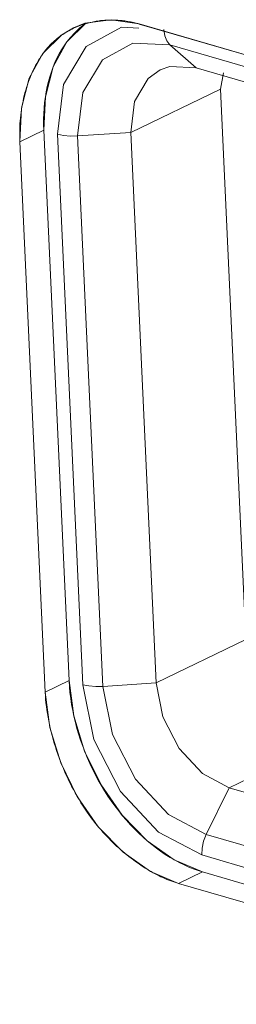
# Model space of a CAD drawing. Header units: millimetres. Extents: x 3925 to 5043, y -86 to 778.
# Tile 79 of 256: x 4529.949 to 4530.54, y 126.742 to 129.426. Entities that reach past the tile are written whole.
import ezdxf

# ---------------------------------------------------------------- set-up
doc = ezdxf.new("R2010")
doc.units = ezdxf.units.MM
doc.header["$LTSCALE"] = 46.255
for name, color, linetype in [('H30K-IO-LABEDXF_CONTINUOUS_LINE', 7, 'CONTINUOUS'), ('H30K-REAR-CODXF_CONTINUOUS_LINE', 7, 'CONTINUOUS'), ('LABEL-IO-H30DXF_CONTINUOUS_LINE', 7, 'CONTINUOUS')]:
    doc.layers.add(name, color=color, linetype=linetype)

msp = doc.modelspace()

# ---------------------------------------------------------------- linework, layer by layer
at = {"layer": 'H30K-IO-LABEDXF_CONTINUOUS_LINE', "color": 7, "linetype": 'Continuous', "lineweight": 0}
for p, q in [((4530.2752, 129.4138), (4533.2301, 128.5543)), ((4530.0188, 127.5925), (4529.9498, 129.0929)), ((4533.7476, 126.0924), (4530.383, 127.071))]:
    msp.add_line(p, q, dxfattribs=at)
for points in [[(4530.1281, 129.4144), (4530.1318, 129.4155), (4530.1355, 129.4165), (4530.1393, 129.4175), (4530.1431, 129.4184), (4530.1469, 129.4192), (4530.1507, 129.42), (4530.1546, 129.4207), (4530.1584, 129.4214), (4530.1623, 129.422), (4530.1662, 129.4225), (4530.1701, 129.423), (4530.1741, 129.4234), (4530.178, 129.4238), (4530.182, 129.4241), (4530.186, 129.4243), (4530.19, 129.4245)], [(4530.19, 129.4245), (4530.1919, 129.4246), (4530.1938, 129.4246), (4530.1957, 129.4247), (4530.1977, 129.4247), (4530.1996, 129.4247), (4530.2015, 129.4247), (4530.2035, 129.4247), (4530.2054, 129.4246)], [(4530.2054, 129.4246), (4530.2093, 129.4245), (4530.2131, 129.4243), (4530.217, 129.4241), (4530.2209, 129.4238), (4530.2247, 129.4235), (4530.2286, 129.4231), (4530.2325, 129.4226), (4530.2364, 129.4221), (4530.2402, 129.4215), (4530.2441, 129.4209), (4530.248, 129.4202), (4530.2519, 129.4195), (4530.2558, 129.4187), (4530.2597, 129.4178), (4530.2636, 129.4169), (4530.2675, 129.4159), (4530.2713, 129.4149), (4530.2752, 129.4138)], [(4530.0371, 129.3613), (4530.0405, 129.3647), (4530.0441, 129.368), (4530.0477, 129.3711), (4530.0514, 129.3742), (4530.0552, 129.3772), (4530.059, 129.3801), (4530.0629, 129.383), (4530.0669, 129.3857), (4530.0709, 129.3883), (4530.075, 129.3909), (4530.0791, 129.3934), (4530.0833, 129.3957), (4530.0876, 129.398), (4530.0919, 129.4002), (4530.0962, 129.4023), (4530.1006, 129.4043), (4530.1051, 129.4062), (4530.1096, 129.4081), (4530.1142, 129.4098), (4530.1188, 129.4114), (4530.1234, 129.413), (4530.1281, 129.4144)], [(4529.996, 129.3066), (4529.998, 129.3101), (4530, 129.3135), (4530.002, 129.3169), (4530.0041, 129.3202), (4530.0062, 129.3235), (4530.0084, 129.3267), (4530.0106, 129.3299), (4530.0128, 129.333), (4530.0151, 129.3361), (4530.0174, 129.3391), (4530.0197, 129.3421), (4530.0221, 129.345), (4530.0245, 129.3479), (4530.027, 129.3507), (4530.0294, 129.3534), (4530.0319, 129.3561), (4530.0345, 129.3588), (4530.0371, 129.3613)], [(4529.9498, 129.0929), (4529.9494, 129.1011), (4529.9493, 129.1092), (4529.9493, 129.1174), (4529.9494, 129.1254), (4529.9497, 129.1335), (4529.9501, 129.1415), (4529.9507, 129.1495), (4529.9514, 129.1574), (4529.9522, 129.1653), (4529.9532, 129.1732), (4529.9543, 129.1809), (4529.9556, 129.1886), (4529.9569, 129.1963), (4529.9584, 129.2039), (4529.9601, 129.2114), (4529.9618, 129.2188), (4529.9637, 129.2262), (4529.9658, 129.2334), (4529.9679, 129.2406), (4529.9702, 129.2477), (4529.9726, 129.2547), (4529.9751, 129.2616), (4529.9777, 129.2684), (4529.9805, 129.275), (4529.9833, 129.2816), (4529.9863, 129.288), (4529.9894, 129.2944), (4529.9926, 129.3006), (4529.996, 129.3066)], [(4530.1335, 127.2653), (4530.1278, 127.2737), (4530.1222, 127.2822), (4530.1166, 127.2909), (4530.1113, 127.2997), (4530.106, 127.3087), (4530.1009, 127.3178), (4530.0958, 127.327), (4530.091, 127.3363), (4530.0862, 127.3457), (4530.0816, 127.3552), (4530.0771, 127.3648), (4530.0728, 127.3745), (4530.0686, 127.3843), (4530.0646, 127.3941), (4530.0607, 127.404), (4530.057, 127.4139), (4530.0534, 127.4239), (4530.05, 127.4339), (4530.0467, 127.4439), (4530.0436, 127.454), (4530.0407, 127.464), (4530.0379, 127.4741), (4530.0353, 127.4842), (4530.0329, 127.4942), (4530.0306, 127.5042), (4530.0286, 127.5142), (4530.0267, 127.5242), (4530.025, 127.5342), (4530.0235, 127.544), (4530.0221, 127.5539), (4530.021, 127.5636), (4530.0201, 127.5733), (4530.0193, 127.5829), (4530.0188, 127.5925)], [(4530.2653, 127.131), (4530.2594, 127.1353), (4530.2536, 127.1397), (4530.2478, 127.1442), (4530.242, 127.1488), (4530.2363, 127.1535), (4530.2306, 127.1583), (4530.225, 127.1631), (4530.2194, 127.1681), (4530.2138, 127.1732), (4530.2083, 127.1784), (4530.2029, 127.1836), (4530.1975, 127.189), (4530.1922, 127.1944), (4530.1869, 127.1999), (4530.1817, 127.2055), (4530.1765, 127.2111), (4530.1714, 127.2169), (4530.1664, 127.2227), (4530.1615, 127.2286), (4530.1566, 127.2345), (4530.1518, 127.2406), (4530.1471, 127.2467), (4530.1425, 127.2528), (4530.138, 127.259), (4530.1335, 127.2653)], [(4530.383, 127.071), (4530.3777, 127.0726), (4530.3724, 127.0744), (4530.3671, 127.0762), (4530.3617, 127.0781), (4530.3564, 127.0802), (4530.351, 127.0824), (4530.3456, 127.0846), (4530.3402, 127.087), (4530.3348, 127.0895), (4530.3295, 127.0921), (4530.3241, 127.0948), (4530.3187, 127.0976), (4530.3133, 127.1005), (4530.3079, 127.1035), (4530.3025, 127.1066), (4530.2972, 127.1098), (4530.2918, 127.1131), (4530.2865, 127.1165), (4530.2811, 127.12), (4530.2758, 127.1236), (4530.2705, 127.1272), (4530.2653, 127.131)]]:
    msp.add_lwpolyline(points, dxfattribs=at)
at = {"layer": 'H30K-REAR-CODXF_CONTINUOUS_LINE', "color": 7, "linetype": 'Continuous', "lineweight": 0}
for p, q in [((4530.2268, 129.4049), (4530.2746, 129.4025)), ((4530.1749, 129.3165), (4530.2582, 129.362)), ((4530.2582, 129.362), (4530.3592, 129.3571)), ((4530.3508, 129.3677), (4530.3592, 129.3571)), ((4530.3592, 129.3571), (4530.4309, 129.2944)), ((4530.3592, 129.3571), (4533.314, 128.4977)), ((4530.3003, 129.2656), (4530.333, 129.2888)), ((4530.333, 129.2888), (4530.3593, 129.2979)), ((4530.3593, 129.2979), (4530.4309, 129.2944)), ((4530.4309, 129.2944), (4533.3857, 128.4349)), ((4530.5055, 129.2806), (4530.4974, 129.2365)), ((4530.0528, 129.1135), (4530.0692, 129.2491)), ((4530.2525, 129.1185), (4530.4974, 129.2365)), ((4530.4974, 129.2365), (4530.5664, 127.7361)), ((4530.1219, 127.613), (4530.0528, 129.1135)), ((4530.0877, 129.1084), (4530.1073, 129.1088)), ((4530.1073, 129.1088), (4530.2525, 129.1185)), ((4530.1763, 127.6083), (4530.1073, 129.1088)), ((4530.3215, 127.618), (4530.2525, 129.1185)), ((4530.3215, 127.618), (4530.5664, 127.7361)), ((4530.1763, 127.6083), (4530.3215, 127.618)), ((4530.1517, 127.4632), (4530.1219, 127.613)), ((4530.1568, 127.608), (4530.1763, 127.6083)), ((4530.2024, 127.4776), (4530.1763, 127.6083)), ((4530.5212, 127.3322), (4530.7661, 127.4502)), ((4530.4583, 127.2047), (4530.5212, 127.3322)), ((4533.8858, 126.3536), (4530.5212, 127.3322)), ((4530.4583, 127.2047), (4530.355, 127.2592)), ((4530.4462, 127.1488), (4530.3284, 127.2107)), ((4530.4511, 127.1866), (4530.4583, 127.2047)), ((4533.8229, 126.226), (4530.4583, 127.2047)), ((4533.8108, 126.1702), (4530.4462, 127.1488))]:
    msp.add_line(p, q, dxfattribs=at)
for points in [[(4530.0692, 129.2491), (4530.1303, 129.3523), (4530.2268, 129.4049)], [(4530.3426, 129.3992), (4530.3451, 129.382), (4530.3508, 129.3677)], [(4530.1073, 129.1088), (4530.1219, 129.2276), (4530.1749, 129.3165)], [(4530.2525, 129.1185), (4530.2628, 129.2027), (4530.3003, 129.2656)], [(4530.0528, 129.1135), (4530.0692, 129.11), (4530.0877, 129.1084)], [(4530.3844, 127.4387), (4530.34, 127.5255), (4530.3215, 127.618)], [(4530.1219, 127.613), (4530.1382, 127.6096), (4530.1568, 127.608)], [(4530.3284, 127.2107), (4530.2242, 127.3214), (4530.1517, 127.4632)], [(4530.355, 127.2592), (4530.2651, 127.3551), (4530.2024, 127.4776)], [(4530.5212, 127.3322), (4530.448, 127.3708), (4530.3844, 127.4387)], [(4530.4462, 127.1488), (4530.447, 127.1675), (4530.4511, 127.1866)]]:
    msp.add_lwpolyline(points, dxfattribs=at)
at = {"layer": 'LABEL-IO-H30DXF_CONTINUOUS_LINE', "color": 7, "linetype": 'Continuous', "lineweight": 0}
for p, q in [((4530.0782, 129.3652), (4530.1297, 129.416)), ((4530.0966, 129.4036), (4530.1275, 129.4157)), ((4530.2752, 129.4139), (4533.23, 128.5544)), ((4530.015, 129.1245), (4529.9497, 129.093)), ((4530.0841, 127.624), (4530.015, 129.1245)), ((4530.0841, 127.624), (4530.015, 129.1245)), ((4530.0188, 127.5926), (4529.9497, 129.093)), ((4530.0841, 127.624), (4530.0188, 127.5926)), ((4530.4483, 127.1026), (4530.383, 127.0711)), ((4533.8129, 126.124), (4530.4483, 127.1026)), ((4533.8129, 126.124), (4530.4483, 127.1026)), ((4533.7476, 126.0925), (4530.383, 127.0711))]:
    msp.add_line(p, q, dxfattribs=at)
for points in [[(4530.1062, 129.3966), (4530.1095, 129.3997), (4530.1137, 129.4034), (4530.1171, 129.4063), (4530.1214, 129.4098), (4530.1249, 129.4125), (4530.1295, 129.4159)], [(4530.1275, 129.4157), (4530.1989, 129.4256), (4530.2752, 129.4139)], [(4529.9497, 129.093), (4529.954, 129.1842), (4529.9755, 129.2658), (4530.0129, 129.3337), (4530.0644, 129.3845), (4530.0966, 129.4036)], [(4530.0781, 129.365), (4530.0823, 129.3706), (4530.0867, 129.3759), (4530.0912, 129.3811), (4530.0958, 129.3862), (4530.1005, 129.3911), (4530.1062, 129.3966)], [(4530.015, 129.1245), (4530.0194, 129.2157), (4530.0408, 129.2973), (4530.0782, 129.3652)], [(4530.0406, 129.2969), (4530.0454, 129.3085), (4530.0511, 129.3208), (4530.0573, 129.3327), (4530.0633, 129.3431), (4530.0703, 129.3541), (4530.0781, 129.365)], [(4530.0193, 129.2153), (4530.0215, 129.2287), (4530.0244, 129.2432), (4530.0278, 129.2574), (4530.0313, 129.27), (4530.0357, 129.2835), (4530.0406, 129.2969)], [(4530.015, 129.1245), (4530.0146, 129.1391), (4530.0145, 129.1551), (4530.0149, 129.1694), (4530.0159, 129.1849), (4530.0173, 129.2003), (4530.0193, 129.2153)], [(4530.1714, 127.3396), (4530.1266, 127.4314), (4530.097, 127.5278), (4530.0841, 127.624)], [(4530.0971, 127.5274), (4530.094, 127.5425), (4530.091, 127.5591), (4530.0885, 127.5756), (4530.0865, 127.5921), (4530.0851, 127.607), (4530.0841, 127.624)], [(4530.383, 127.0711), (4530.3058, 127.104), (4530.2314, 127.1564), (4530.1638, 127.2256), (4530.1061, 127.3081), (4530.0613, 127.3999), (4530.0317, 127.4963), (4530.0188, 127.5926)], [(4530.1268, 127.4309), (4530.1212, 127.4457), (4530.1154, 127.4621), (4530.1101, 127.4786), (4530.1056, 127.4936), (4530.1012, 127.5102), (4530.0971, 127.5274)], [(4530.1716, 127.3393), (4530.1637, 127.3531), (4530.1554, 127.3685), (4530.1475, 127.3841), (4530.1407, 127.3985), (4530.1336, 127.4145), (4530.1268, 127.4309)], [(4530.4483, 127.1026), (4530.3711, 127.1355), (4530.2968, 127.1878), (4530.2291, 127.257), (4530.1714, 127.3396)], [(4530.2292, 127.2568), (4530.2195, 127.2689), (4530.2091, 127.2825), (4530.1991, 127.2965), (4530.1902, 127.3095), (4530.1808, 127.3241), (4530.1716, 127.3393)], [(4530.2971, 127.1875), (4530.2861, 127.1972), (4530.2741, 127.2084), (4530.2624, 127.22), (4530.2519, 127.231), (4530.2407, 127.2434), (4530.2292, 127.2568)], [(4530.3714, 127.1353), (4530.3596, 127.1422), (4530.3467, 127.1503), (4530.3338, 127.159), (4530.3223, 127.1674), (4530.3098, 127.1771), (4530.2971, 127.1875)], [(4530.4483, 127.1026), (4530.4362, 127.1064), (4530.423, 127.1111), (4530.4109, 127.1159), (4530.3977, 127.1218), (4530.3845, 127.1283), (4530.3714, 127.1353)]]:
    msp.add_lwpolyline(points, dxfattribs=at)

doc.saveas('drawing.dxf')
